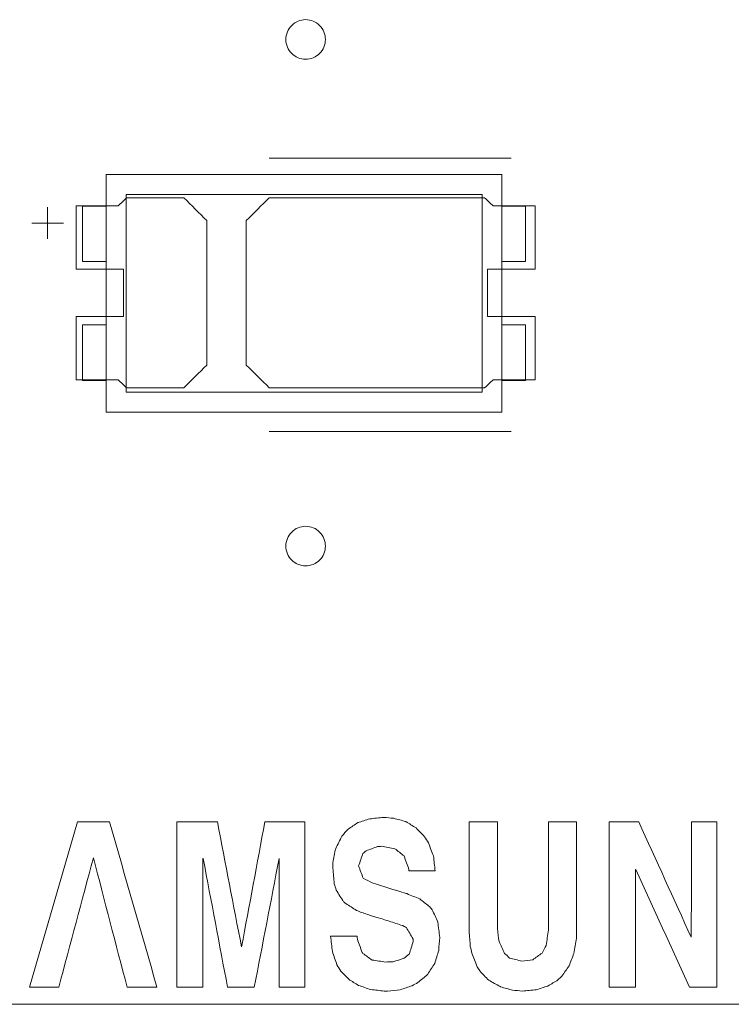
# Model space of a CAD drawing. Header units: inches. Extents: x -35 to 647, y 178 to 608.
# Tile 146 of 234: x 466 to 475, y 551 to 563. Entities that reach past the tile are written whole.
import ezdxf

# ---------------------------------------------------------------- set-up
doc = ezdxf.new("R2010")
doc.units = ezdxf.units.IN
doc.header["$MEASUREMENT"] = 0
doc.layers.add('1', color=7, linetype='Continuous')

# ---------------------------------------------------------------- blocks, each defined once
blk = doc.blocks.new('block 224')
at = {"layer": '1', "color": 155, "lineweight": 18, "true_color": 0x4c7299}
blk.add_lwpolyline([(472.476, 561.118), (472.176, 561.118)], dxfattribs=at)
blk = doc.blocks.new('block 489')
at = {"layer": '1', "color": 155, "lineweight": 18, "true_color": 0x4c7299}
blk.add_lwpolyline([(471.926, 558.768), (467.426, 558.768)], dxfattribs=at)
blk = doc.blocks.new('block 490')
at = {"layer": '1', "color": 155, "lineweight": 18, "true_color": 0x4c7299}
blk.add_lwpolyline([(471.926, 561.268), (471.926, 558.768)], dxfattribs=at)
blk = doc.blocks.new('block 491')
at = {"layer": '1', "color": 155, "lineweight": 18, "true_color": 0x4c7299}
blk.add_lwpolyline([(467.426, 561.268), (471.926, 561.268)], dxfattribs=at)
blk = doc.blocks.new('block 492')
at = {"layer": '1', "color": 155, "lineweight": 18, "true_color": 0x4c7299}
blk.add_lwpolyline([(472.176, 558.518), (472.176, 561.518)], dxfattribs=at)
blk = doc.blocks.new('block 493')
at = {"layer": '1', "color": 155, "lineweight": 18, "true_color": 0x4c7299}
blk.add_lwpolyline([(467.176, 561.518), (467.176, 558.518)], dxfattribs=at)
blk = doc.blocks.new('block 494')
at = {"layer": '1', "color": 155, "lineweight": 18, "true_color": 0x4c7299}
blk.add_lwpolyline([(467.176, 558.518), (472.176, 558.518)], dxfattribs=at)
blk = doc.blocks.new('block 495')
at = {"layer": '1', "color": 155, "lineweight": 18, "true_color": 0x4c7299}
blk.add_lwpolyline([(467.426, 558.768), (467.426, 561.268)], dxfattribs=at)
blk = doc.blocks.new('block 496')
at = {"layer": '1', "color": 155, "lineweight": 18, "true_color": 0x4c7299}
blk.add_lwpolyline([(472.176, 559.618), (472.476, 559.618)], dxfattribs=at)
blk = doc.blocks.new('block 497')
at = {"layer": '1', "color": 155, "lineweight": 18, "true_color": 0x4c7299}
blk.add_lwpolyline([(466.876, 558.918), (467.176, 558.918)], dxfattribs=at)
blk = doc.blocks.new('block 498')
at = {"layer": '1', "color": 155, "lineweight": 18, "true_color": 0x4c7299}
blk.add_lwpolyline([(466.876, 559.618), (466.876, 558.918)], dxfattribs=at)
blk = doc.blocks.new('block 499')
at = {"layer": '1', "color": 155, "lineweight": 18, "true_color": 0x4c7299}
blk.add_lwpolyline([(472.176, 561.518), (467.176, 561.518)], dxfattribs=at)
blk = doc.blocks.new('block 500')
at = {"layer": '1', "color": 155, "lineweight": 18, "true_color": 0x4c7299}
blk.add_lwpolyline([(466.876, 560.418), (466.876, 561.118)], dxfattribs=at)
blk = doc.blocks.new('block 501')
at = {"layer": '1', "color": 155, "lineweight": 18, "true_color": 0x4c7299}
blk.add_lwpolyline([(466.876, 561.118), (467.176, 561.118)], dxfattribs=at)
blk = doc.blocks.new('block 502')
at = {"layer": '1', "color": 155, "lineweight": 18, "true_color": 0x4c7299}
blk.add_lwpolyline([(467.176, 560.418), (466.876, 560.418)], dxfattribs=at)
blk = doc.blocks.new('block 503')
at = {"layer": '1', "color": 155, "lineweight": 18, "true_color": 0x4c7299}
blk.add_lwpolyline([(472.476, 558.918), (472.176, 558.918)], dxfattribs=at)
blk = doc.blocks.new('block 504')
at = {"layer": '1', "color": 155, "lineweight": 18, "true_color": 0x4c7299}
blk.add_lwpolyline([(472.476, 559.618), (472.476, 558.918)], dxfattribs=at)
blk = doc.blocks.new('block 505')
at = {"layer": '1', "color": 155, "lineweight": 18, "true_color": 0x4c7299}
blk.add_lwpolyline([(467.176, 559.618), (466.876, 559.618)], dxfattribs=at)
blk = doc.blocks.new('block 506')
at = {"layer": '1', "color": 155, "lineweight": 18, "true_color": 0x4c7299}
blk.add_lwpolyline([(472.476, 560.418), (472.476, 561.118)], dxfattribs=at)
blk = doc.blocks.new('block 507')
at = {"layer": '1', "color": 155, "lineweight": 18, "true_color": 0x4c7299}
blk.add_lwpolyline([(472.176, 560.418), (472.476, 560.418)], dxfattribs=at)
blk = doc.blocks.new('block 1525')
at = {"layer": '1', "color": 18, "lineweight": 13, "true_color": 0x4c0000}
blk.add_lwpolyline([(518.564, 551.036), (409.677, 551.036)], dxfattribs=at)
blk = doc.blocks.new('block 1533')
at = {"layer": '1', "color": 18, "lineweight": 13, "true_color": 0x4c0000}
blk.add_lwpolyline([(472.295, 558.271), (469.235, 558.271)], dxfattribs=at)
blk = doc.blocks.new('block 1561')
at = {"layer": '1', "color": 18, "lineweight": 13, "true_color": 0x4c0000}
blk.add_lwpolyline([(518.564, 551.036), (409.677, 551.036)], dxfattribs=at)
blk = doc.blocks.new('block 1562')
at = {"layer": '1', "color": 18, "lineweight": 13, "true_color": 0x4c0000}
blk.add_lwpolyline([(472.295, 558.271), (469.235, 558.271)], dxfattribs=at)
blk = doc.blocks.new('block 1622')
at = {"layer": '1', "color": 18, "lineweight": 13, "true_color": 0x4c0000}
blk.add_lwpolyline([(472.295, 561.725), (469.235, 561.725)], dxfattribs=at)
blk = doc.blocks.new('block 1623')
at = {"layer": '1', "color": 18, "lineweight": 13, "true_color": 0x4c0000}
blk.add_lwpolyline([(466.235, 560.906), (466.635, 560.906)], dxfattribs=at)
blk = doc.blocks.new('block 1624')
at = {"layer": '1', "color": 18, "lineweight": 13, "true_color": 0x4c0000}
blk.add_lwpolyline([(466.434, 560.707), (466.434, 561.107)], dxfattribs=at)
blk = doc.blocks.new('block 1688')
at = {"layer": '1', "color": 18, "lineweight": 13, "true_color": 0x4c0000}
blk.add_lwpolyline([(466.235, 560.906), (466.635, 560.906)], dxfattribs=at)
blk = doc.blocks.new('block 1706')
at = {"layer": '1', "color": 18, "lineweight": 13, "true_color": 0x4c0000}
blk.add_lwpolyline([(466.434, 560.707), (466.434, 561.107)], dxfattribs=at)
blk = doc.blocks.new('block 1708')
at = {"layer": '1', "color": 18, "lineweight": 13, "true_color": 0x4c0000}
blk.add_lwpolyline([(472.295, 561.725), (469.235, 561.725)], dxfattribs=at)
blk = doc.blocks.new('block 5734')
at = {"layer": '1', "color": 155, "lineweight": 18, "true_color": 0x4c7299}
blk.add_lwpolyline([(518.564, 551.036), (409.677, 551.036)], dxfattribs=at)
blk = doc.blocks.new('block 5766')
at = {"layer": '1', "color": 18, "lineweight": 13, "true_color": 0x4c0000}
blk.add_lwpolyline([(516.242, 551.036), (441.432, 551.036), (422.73, 551.036)], dxfattribs=at)
blk = doc.blocks.new('block 5769')
at = {"layer": '1', "color": 18, "lineweight": 13, "true_color": 0x4c0000}
blk.add_lwpolyline([(516.242, 551.036), (441.432, 551.036), (422.73, 551.036)], dxfattribs=at)
blk = doc.blocks.new('block 5778')
at = {"layer": '1', "color": 18, "lineweight": 13, "true_color": 0x4c0000}
blk.add_open_spline([(472.595, 560.325), (472.595, 560.591), (472.595, 560.858), (472.595, 561.125), (472.419, 561.125), (472.242, 561.125), (472.065, 561.125), (472.029, 561.158), (471.994, 561.191), (471.958, 561.225), (471.05, 561.225), (470.143, 561.225), (469.235, 561.225), (469.138, 561.129), (469.042, 561.033), (468.945, 560.937), (468.945, 560.329), (468.945, 559.721), (468.945, 559.112), (469.042, 559.016), (469.138, 558.92), (469.235, 558.825), (470.143, 558.825), (471.05, 558.825), (471.958, 558.825), (471.994, 558.858), (472.029, 558.891), (472.065, 558.925), (472.242, 558.925), (472.419, 558.925), (472.595, 558.925), (472.595, 559.191), (472.595, 559.458), (472.595, 559.725), (472.395, 559.725), (472.195, 559.725), (471.995, 559.725), (471.995, 559.925), (471.995, 560.125), (471.995, 560.325), (472.195, 560.325), (472.395, 560.325), (472.595, 560.325)], degree=3, knots=[0, 0, 0, 0, 1, 1, 1, 2, 2, 2, 3, 3, 3, 4, 4, 4, 5, 5, 5, 6, 6, 6, 7, 7, 7, 8, 8, 8, 9, 9, 9, 10, 10, 10, 11, 11, 11, 12, 12, 12, 13, 13, 13, 14, 14, 14, 14], dxfattribs=at)
blk = doc.blocks.new('block 5779')
at = {"layer": '1', "color": 18, "lineweight": 13, "true_color": 0x4c0000}
blk.add_open_spline([(472.595, 560.325), (472.595, 560.591), (472.595, 560.858), (472.595, 561.125), (472.419, 561.125), (472.242, 561.125), (472.065, 561.125), (472.029, 561.158), (471.994, 561.191), (471.958, 561.225), (471.05, 561.225), (470.143, 561.225), (469.235, 561.225), (469.138, 561.129), (469.042, 561.033), (468.945, 560.937), (468.945, 560.329), (468.945, 559.721), (468.945, 559.112), (469.042, 559.016), (469.138, 558.92), (469.235, 558.825), (470.143, 558.825), (471.05, 558.825), (471.958, 558.825), (471.994, 558.858), (472.029, 558.891), (472.065, 558.925), (472.242, 558.925), (472.419, 558.925), (472.595, 558.925), (472.595, 559.191), (472.595, 559.458), (472.595, 559.725), (472.395, 559.725), (472.195, 559.725), (471.995, 559.725), (471.995, 559.925), (471.995, 560.125), (471.995, 560.325), (472.195, 560.325), (472.395, 560.325), (472.595, 560.325)], degree=3, knots=[0, 0, 0, 0, 1, 1, 1, 2, 2, 2, 3, 3, 3, 4, 4, 4, 5, 5, 5, 6, 6, 6, 7, 7, 7, 8, 8, 8, 9, 9, 9, 10, 10, 10, 11, 11, 11, 12, 12, 12, 13, 13, 13, 14, 14, 14, 14], dxfattribs=at)
blk = doc.blocks.new('block 5780')
at = {"layer": '1', "color": 18, "lineweight": 13, "true_color": 0x4c0000}
blk.add_open_spline([(468.156, 561.225), (468.252, 561.129), (468.349, 561.033), (468.445, 560.937), (468.445, 560.329), (468.445, 559.721), (468.445, 559.112), (468.349, 559.016), (468.252, 558.92), (468.156, 558.825), (467.915, 558.825), (467.674, 558.825), (467.433, 558.825), (467.397, 558.858), (467.361, 558.891), (467.326, 558.925), (467.149, 558.925), (466.972, 558.925), (466.795, 558.925), (466.795, 559.191), (466.795, 559.458), (466.795, 559.725), (466.995, 559.725), (467.195, 559.725), (467.395, 559.725), (467.395, 559.925), (467.395, 560.125), (467.395, 560.325), (467.195, 560.325), (466.995, 560.325), (466.795, 560.325), (466.795, 560.591), (466.795, 560.858), (466.795, 561.125), (466.972, 561.125), (467.149, 561.125), (467.326, 561.125), (467.361, 561.158), (467.397, 561.191), (467.433, 561.225), (467.674, 561.225), (467.915, 561.225), (468.156, 561.225)], degree=3, knots=[0, 0, 0, 0, 1, 1, 1, 2, 2, 2, 3, 3, 3, 4, 4, 4, 5, 5, 5, 6, 6, 6, 7, 7, 7, 8, 8, 8, 9, 9, 9, 10, 10, 10, 11, 11, 11, 12, 12, 12, 13, 13, 13, 14, 14, 14, 14], dxfattribs=at)
blk = doc.blocks.new('block 5781')
at = {"layer": '1', "color": 18, "lineweight": 13, "true_color": 0x4c0000}
blk.add_open_spline([(468.156, 561.225), (468.252, 561.129), (468.349, 561.033), (468.445, 560.937), (468.445, 560.329), (468.445, 559.721), (468.445, 559.112), (468.349, 559.016), (468.252, 558.92), (468.156, 558.825), (467.915, 558.825), (467.674, 558.825), (467.433, 558.825), (467.397, 558.858), (467.361, 558.891), (467.326, 558.925), (467.149, 558.925), (466.972, 558.925), (466.795, 558.925), (466.795, 559.191), (466.795, 559.458), (466.795, 559.725), (466.995, 559.725), (467.195, 559.725), (467.395, 559.725), (467.395, 559.925), (467.395, 560.125), (467.395, 560.325), (467.195, 560.325), (466.995, 560.325), (466.795, 560.325), (466.795, 560.591), (466.795, 560.858), (466.795, 561.125), (466.972, 561.125), (467.149, 561.125), (467.326, 561.125), (467.361, 561.158), (467.397, 561.191), (467.433, 561.225), (467.674, 561.225), (467.915, 561.225), (468.156, 561.225)], degree=3, knots=[0, 0, 0, 0, 1, 1, 1, 2, 2, 2, 3, 3, 3, 4, 4, 4, 5, 5, 5, 6, 6, 6, 7, 7, 7, 8, 8, 8, 9, 9, 9, 10, 10, 10, 11, 11, 11, 12, 12, 12, 13, 13, 13, 14, 14, 14, 14], dxfattribs=at)
blk = doc.blocks.new('block 5919')
at = {"layer": '1', "color": 18, "lineweight": 13, "true_color": 0x4c0000}
blk.add_open_spline([(472.595, 560.325), (472.595, 560.591), (472.595, 560.858), (472.595, 561.125), (472.419, 561.125), (472.242, 561.125), (472.065, 561.125), (472.029, 561.158), (471.994, 561.191), (471.958, 561.225), (471.05, 561.225), (470.143, 561.225), (469.235, 561.225), (469.138, 561.129), (469.042, 561.033), (468.945, 560.937), (468.945, 560.329), (468.945, 559.721), (468.945, 559.112), (469.042, 559.016), (469.138, 558.92), (469.235, 558.825), (470.143, 558.825), (471.05, 558.825), (471.958, 558.825), (471.994, 558.858), (472.029, 558.891), (472.065, 558.925), (472.242, 558.925), (472.419, 558.925), (472.595, 558.925), (472.595, 559.191), (472.595, 559.458), (472.595, 559.725), (472.395, 559.725), (472.195, 559.725), (471.995, 559.725), (471.995, 559.925), (471.995, 560.125), (471.995, 560.325), (472.195, 560.325), (472.395, 560.325), (472.595, 560.325)], degree=3, knots=[0, 0, 0, 0, 1, 1, 1, 2, 2, 2, 3, 3, 3, 4, 4, 4, 5, 5, 5, 6, 6, 6, 7, 7, 7, 8, 8, 8, 9, 9, 9, 10, 10, 10, 11, 11, 11, 12, 12, 12, 13, 13, 13, 14, 14, 14, 14], dxfattribs=at)
blk = doc.blocks.new('block 5948')
at = {"layer": '1', "color": 18, "lineweight": 13, "true_color": 0x4c0000}
blk.add_open_spline([(468.156, 561.225), (468.252, 561.129), (468.349, 561.033), (468.445, 560.937), (468.445, 560.329), (468.445, 559.721), (468.445, 559.112), (468.349, 559.016), (468.252, 558.92), (468.156, 558.825), (467.915, 558.825), (467.674, 558.825), (467.433, 558.825), (467.397, 558.858), (467.361, 558.891), (467.326, 558.925), (467.149, 558.925), (466.972, 558.925), (466.795, 558.925), (466.795, 559.191), (466.795, 559.458), (466.795, 559.725), (466.995, 559.725), (467.195, 559.725), (467.395, 559.725), (467.395, 559.925), (467.395, 560.125), (467.395, 560.325), (467.195, 560.325), (466.995, 560.325), (466.795, 560.325), (466.795, 560.591), (466.795, 560.858), (466.795, 561.125), (466.972, 561.125), (467.149, 561.125), (467.326, 561.125), (467.361, 561.158), (467.397, 561.191), (467.433, 561.225), (467.674, 561.225), (467.915, 561.225), (468.156, 561.225)], degree=3, knots=[0, 0, 0, 0, 1, 1, 1, 2, 2, 2, 3, 3, 3, 4, 4, 4, 5, 5, 5, 6, 6, 6, 7, 7, 7, 8, 8, 8, 9, 9, 9, 10, 10, 10, 11, 11, 11, 12, 12, 12, 13, 13, 13, 14, 14, 14, 14], dxfattribs=at)
blk = doc.blocks.new('block 5990')
at = {"layer": '1', "color": 18, "lineweight": 13, "true_color": 0x4c0000}
blk.add_open_spline([(472.595, 560.325), (472.595, 560.591), (472.595, 560.858), (472.595, 561.125), (472.419, 561.125), (472.242, 561.125), (472.065, 561.125), (472.029, 561.158), (471.994, 561.191), (471.958, 561.225), (471.05, 561.225), (470.143, 561.225), (469.235, 561.225), (469.138, 561.129), (469.042, 561.033), (468.945, 560.937), (468.945, 560.329), (468.945, 559.721), (468.945, 559.112), (469.042, 559.016), (469.138, 558.92), (469.235, 558.825), (470.143, 558.825), (471.05, 558.825), (471.958, 558.825), (471.994, 558.858), (472.029, 558.891), (472.065, 558.925), (472.242, 558.925), (472.419, 558.925), (472.595, 558.925), (472.595, 559.191), (472.595, 559.458), (472.595, 559.725), (472.395, 559.725), (472.195, 559.725), (471.995, 559.725), (471.995, 559.925), (471.995, 560.125), (471.995, 560.325), (472.195, 560.325), (472.395, 560.325), (472.595, 560.325)], degree=3, knots=[0, 0, 0, 0, 1, 1, 1, 2, 2, 2, 3, 3, 3, 4, 4, 4, 5, 5, 5, 6, 6, 6, 7, 7, 7, 8, 8, 8, 9, 9, 9, 10, 10, 10, 11, 11, 11, 12, 12, 12, 13, 13, 13, 14, 14, 14, 14], dxfattribs=at)
blk = doc.blocks.new('block 5998')
at = {"layer": '1', "color": 18, "lineweight": 13, "true_color": 0x4c0000}
blk.add_open_spline([(468.156, 561.225), (468.252, 561.129), (468.349, 561.033), (468.445, 560.937), (468.445, 560.329), (468.445, 559.721), (468.445, 559.112), (468.349, 559.016), (468.252, 558.92), (468.156, 558.825), (467.915, 558.825), (467.674, 558.825), (467.433, 558.825), (467.397, 558.858), (467.361, 558.891), (467.326, 558.925), (467.149, 558.925), (466.972, 558.925), (466.795, 558.925), (466.795, 559.191), (466.795, 559.458), (466.795, 559.725), (466.995, 559.725), (467.195, 559.725), (467.395, 559.725), (467.395, 559.925), (467.395, 560.125), (467.395, 560.325), (467.195, 560.325), (466.995, 560.325), (466.795, 560.325), (466.795, 560.591), (466.795, 560.858), (466.795, 561.125), (466.972, 561.125), (467.149, 561.125), (467.326, 561.125), (467.361, 561.158), (467.397, 561.191), (467.433, 561.225), (467.674, 561.225), (467.915, 561.225), (468.156, 561.225)], degree=3, knots=[0, 0, 0, 0, 1, 1, 1, 2, 2, 2, 3, 3, 3, 4, 4, 4, 5, 5, 5, 6, 6, 6, 7, 7, 7, 8, 8, 8, 9, 9, 9, 10, 10, 10, 11, 11, 11, 12, 12, 12, 13, 13, 13, 14, 14, 14, 14], dxfattribs=at)
blk = doc.blocks.new('block 6042')
at = {"layer": '1', "color": 18, "lineweight": 13, "true_color": 0x4c0000}
blk.add_open_spline([(467.216, 553.342), (467.416, 552.645), (467.616, 551.949), (467.816, 551.252), (467.69, 551.252), (467.564, 551.252), (467.439, 551.252), (467.296, 551.797), (467.154, 552.343), (467.012, 552.888), (466.866, 552.343), (466.72, 551.797), (466.574, 551.252), (466.45, 551.252), (466.326, 551.252), (466.203, 551.252), (466.406, 551.949), (466.608, 552.645), (466.811, 553.342), (466.946, 553.342), (467.081, 553.342), (467.216, 553.342)], degree=3, knots=[0, 0, 0, 0, 1, 1, 1, 2, 2, 2, 3, 3, 3, 4, 4, 4, 5, 5, 5, 6, 6, 6, 7, 7, 7, 7], dxfattribs=at)
blk = doc.blocks.new('block 6043')
at = {"layer": '1', "color": 18, "lineweight": 13, "true_color": 0x4c0000}
blk.add_open_spline([(468.58, 553.342), (468.682, 552.815), (468.783, 552.288), (468.885, 551.762), (468.985, 552.288), (469.083, 552.815), (469.18, 553.342), (469.349, 553.342), (469.517, 553.342), (469.686, 553.342), (469.686, 552.645), (469.686, 551.949), (469.686, 551.252), (469.577, 551.252), (469.468, 551.252), (469.36, 551.252), (469.36, 551.794), (469.36, 552.335), (469.36, 552.877), (469.255, 552.335), (469.151, 551.794), (469.046, 551.252), (468.934, 551.252), (468.821, 551.252), (468.708, 551.252), (468.606, 551.794), (468.503, 552.335), (468.401, 552.877), (468.399, 552.877), (468.397, 552.877), (468.395, 552.877), (468.395, 552.335), (468.395, 551.794), (468.395, 551.252), (468.285, 551.252), (468.175, 551.252), (468.066, 551.252), (468.066, 551.949), (468.066, 552.645), (468.066, 553.342), (468.237, 553.342), (468.409, 553.342), (468.58, 553.342)], degree=3, knots=[0, 0, 0, 0, 1, 1, 1, 2, 2, 2, 3, 3, 3, 4, 4, 4, 5, 5, 5, 6, 6, 6, 7, 7, 7, 8, 8, 8, 9, 9, 9, 10, 10, 10, 11, 11, 11, 12, 12, 12, 13, 13, 13, 14, 14, 14, 14], dxfattribs=at)
blk = doc.blocks.new('block 6044')
at = {"layer": '1', "color": 18, "lineweight": 13, "true_color": 0x4c0000}
blk.add_open_spline([(470.346, 551.895), (470.347, 551.882), (470.348, 551.87), (470.349, 551.858), (470.37, 551.802), (470.39, 551.747), (470.41, 551.691), (470.413, 551.688), (470.416, 551.684), (470.419, 551.68), (470.458, 551.652), (470.496, 551.624), (470.535, 551.595), (470.592, 551.587), (470.649, 551.578), (470.706, 551.57), (470.737, 551.571), (470.768, 551.572), (470.8, 551.573), (470.847, 551.588), (470.893, 551.603), (470.94, 551.618), (470.961, 551.635), (470.983, 551.652), (471.004, 551.669), (471.021, 551.723), (471.038, 551.778), (471.056, 551.832), (471.055, 551.842), (471.054, 551.851), (471.053, 551.861), (471.025, 551.909), (470.998, 551.957), (470.97, 552.005), (470.954, 552.014), (470.938, 552.022), (470.922, 552.031), (470.865, 552.05), (470.808, 552.068), (470.751, 552.086), (470.691, 552.105), (470.631, 552.123), (470.572, 552.142), (470.551, 552.148), (470.531, 552.154), (470.511, 552.16), (470.464, 552.176), (470.417, 552.192), (470.371, 552.208), (470.36, 552.213), (470.35, 552.218), (470.34, 552.223), (470.294, 552.251), (470.249, 552.28), (470.203, 552.308), (470.194, 552.315), (470.185, 552.323), (470.176, 552.33), (470.144, 552.379), (470.113, 552.429), (470.081, 552.478), (470.073, 552.505), (470.065, 552.532), (470.057, 552.559), (470.051, 552.624), (470.045, 552.689), (470.039, 552.755), (470.039, 552.778), (470.039, 552.801), (470.039, 552.825), (470.051, 552.885), (470.063, 552.945), (470.075, 553.006), (470.102, 553.057), (470.128, 553.109), (470.154, 553.161), (470.18, 553.19), (470.205, 553.22), (470.231, 553.249), (470.272, 553.276), (470.314, 553.304), (470.355, 553.331), (470.405, 553.347), (470.455, 553.363), (470.505, 553.379), (470.563, 553.385), (470.622, 553.391), (470.681, 553.397), (470.724, 553.393), (470.766, 553.39), (470.809, 553.386), (470.86, 553.372), (470.911, 553.359), (470.961, 553.345), (471.005, 553.318), (471.049, 553.291), (471.092, 553.264), (471.128, 553.227), (471.163, 553.19), (471.199, 553.153), (471.215, 553.128), (471.231, 553.102), (471.247, 553.076), (471.269, 553.021), (471.29, 552.965), (471.311, 552.91), (471.318, 552.847), (471.326, 552.784), (471.333, 552.721), (471.222, 552.721), (471.111, 552.721), (471.001, 552.721), (471.001, 552.728), (471.001, 552.734), (471.001, 552.74), (470.981, 552.797), (470.96, 552.853), (470.94, 552.91), (470.899, 552.943), (470.862, 552.972), (470.824, 553.002), (470.767, 553.012), (470.711, 553.022), (470.654, 553.032), (470.638, 553.03), (470.621, 553.029), (470.605, 553.028), (470.556, 553.011), (470.508, 552.993), (470.459, 552.976), (470.446, 552.965), (470.433, 552.954), (470.419, 552.943), (470.401, 552.89), (470.383, 552.837), (470.365, 552.784), (470.384, 552.733), (470.403, 552.681), (470.422, 552.629), (470.461, 552.609), (470.499, 552.59), (470.538, 552.57), (470.678, 552.525), (470.815, 552.483), (470.952, 552.441), (470.96, 552.438), (470.968, 552.436), (470.976, 552.434), (471.03, 552.411), (471.084, 552.389), (471.138, 552.367), (471.176, 552.337), (471.215, 552.308), (471.254, 552.278), (471.268, 552.262), (471.282, 552.246), (471.296, 552.23), (471.319, 552.179), (471.343, 552.127), (471.366, 552.075), (471.374, 552.01), (471.382, 551.945), (471.391, 551.88), (471.386, 551.826), (471.382, 551.771), (471.378, 551.717), (471.361, 551.662), (471.344, 551.607), (471.327, 551.551), (471.297, 551.506), (471.268, 551.46), (471.238, 551.415), (471.197, 551.38), (471.155, 551.346), (471.113, 551.311), (471.089, 551.298), (471.065, 551.284), (471.04, 551.271), (470.991, 551.253), (470.941, 551.236), (470.891, 551.219), (470.837, 551.214), (470.784, 551.209), (470.73, 551.204), (470.717, 551.204), (470.703, 551.204), (470.69, 551.204), (470.632, 551.21), (470.575, 551.216), (470.517, 551.223), (470.466, 551.24), (470.415, 551.257), (470.365, 551.274), (470.323, 551.3), (470.281, 551.326), (470.24, 551.352), (470.207, 551.386), (470.175, 551.421), (470.142, 551.455), (470.125, 551.482), (470.108, 551.509), (470.091, 551.536), (470.071, 551.592), (470.052, 551.647), (470.033, 551.703), (470.026, 551.767), (470.018, 551.831), (470.011, 551.895), (470.123, 551.895), (470.235, 551.895), (470.346, 551.895)], degree=3, knots=[0, 0, 0, 0, 1, 1, 1, 2, 2, 2, 3, 3, 3, 4, 4, 4, 5, 5, 5, 6, 6, 6, 7, 7, 7, 8, 8, 8, 9, 9, 9, 10, 10, 10, 11, 11, 11, 12, 12, 12, 13, 13, 13, 14, 14, 14, 15, 15, 15, 16, 16, 16, 17, 17, 17, 18, 18, 18, 19, 19, 19, 20, 20, 20, 21, 21, 21, 22, 22, 22, 23, 23, 23, 24, 24, 24, 25, 25, 25, 26, 26, 26, 27, 27, 27, 28, 28, 28, 29, 29, 29, 30, 30, 30, 31, 31, 31, 32, 32, 32, 33, 33, 33, 34, 34, 34, 35, 35, 35, 36, 36, 36, 37, 37, 37, 38, 38, 38, 39, 39, 39, 40, 40, 40, 41, 41, 41, 42, 42, 42, 43, 43, 43, 44, 44, 44, 45, 45, 45, 46, 46, 46, 47, 47, 47, 48, 48, 48, 49, 49, 49, 50, 50, 50, 51, 51, 51, 52, 52, 52, 53, 53, 53, 54, 54, 54, 55, 55, 55, 56, 56, 56, 57, 57, 57, 58, 58, 58, 59, 59, 59, 60, 60, 60, 61, 61, 61, 62, 62, 62, 63, 63, 63, 64, 64, 64, 65, 65, 65, 66, 66, 66, 67, 67, 67, 68, 68, 68, 69, 69, 69, 70, 70, 70, 70], dxfattribs=at)
blk = doc.blocks.new('block 6045')
at = {"layer": '1', "color": 18, "lineweight": 13, "true_color": 0x4c0000}
blk.add_open_spline([(473.12, 553.342), (473.12, 552.891), (473.12, 552.441), (473.12, 551.991), (473.119, 551.951), (473.118, 551.912), (473.117, 551.872), (473.107, 551.808), (473.097, 551.744), (473.086, 551.68), (473.066, 551.627), (473.046, 551.575), (473.025, 551.522), (472.995, 551.479), (472.965, 551.435), (472.934, 551.392), (472.918, 551.376), (472.902, 551.36), (472.885, 551.344), (472.843, 551.319), (472.8, 551.293), (472.758, 551.267), (472.708, 551.251), (472.658, 551.235), (472.608, 551.219), (472.551, 551.214), (472.493, 551.209), (472.435, 551.204), (472.393, 551.208), (472.352, 551.212), (472.31, 551.215), (472.26, 551.229), (472.211, 551.242), (472.161, 551.256), (472.159, 551.257), (472.157, 551.258), (472.155, 551.26), (472.106, 551.287), (472.057, 551.314), (472.009, 551.341), (471.971, 551.38), (471.933, 551.419), (471.896, 551.459), (471.885, 551.476), (471.874, 551.493), (471.862, 551.511), (471.84, 551.568), (471.818, 551.626), (471.795, 551.684), (471.789, 551.711), (471.783, 551.738), (471.777, 551.765), (471.772, 551.831), (471.767, 551.896), (471.762, 551.961), (471.762, 552.421), (471.762, 552.881), (471.762, 553.342), (471.882, 553.342), (472.001, 553.342), (472.121, 553.342), (472.121, 552.893), (472.121, 552.443), (472.121, 551.994), (472.127, 551.939), (472.133, 551.883), (472.14, 551.828), (472.163, 551.779), (472.186, 551.73), (472.21, 551.68), (472.231, 551.661), (472.252, 551.641), (472.273, 551.621), (472.325, 551.608), (472.377, 551.594), (472.429, 551.581), (472.474, 551.587), (472.52, 551.593), (472.566, 551.599), (472.605, 551.627), (472.645, 551.656), (472.684, 551.684), (472.702, 551.716), (472.719, 551.748), (472.736, 551.78), (472.745, 551.845), (472.755, 551.91), (472.764, 551.976), (472.764, 552.431), (472.764, 552.886), (472.764, 553.342), (472.882, 553.342), (473.001, 553.342), (473.12, 553.342)], degree=3, knots=[0, 0, 0, 0, 1, 1, 1, 2, 2, 2, 3, 3, 3, 4, 4, 4, 5, 5, 5, 6, 6, 6, 7, 7, 7, 8, 8, 8, 9, 9, 9, 10, 10, 10, 11, 11, 11, 12, 12, 12, 13, 13, 13, 14, 14, 14, 15, 15, 15, 16, 16, 16, 17, 17, 17, 18, 18, 18, 19, 19, 19, 20, 20, 20, 21, 21, 21, 22, 22, 22, 23, 23, 23, 24, 24, 24, 25, 25, 25, 26, 26, 26, 27, 27, 27, 28, 28, 28, 29, 29, 29, 30, 30, 30, 31, 31, 31, 31], dxfattribs=at)
blk = doc.blocks.new('block 6046')
at = {"layer": '1', "color": 18, "lineweight": 13, "true_color": 0x4c0000}
blk.add_open_spline([(474.895, 553.342), (474.895, 552.645), (474.895, 551.949), (474.895, 551.252), (474.779, 551.252), (474.663, 551.252), (474.548, 551.252), (474.321, 551.748), (474.095, 552.244), (473.869, 552.74), (473.867, 552.74), (473.865, 552.74), (473.863, 552.74), (473.863, 552.244), (473.863, 551.748), (473.863, 551.252), (473.753, 551.252), (473.644, 551.252), (473.534, 551.252), (473.534, 551.949), (473.534, 552.645), (473.534, 553.342), (473.658, 553.342), (473.782, 553.342), (473.905, 553.342), (474.127, 552.856), (474.348, 552.37), (474.569, 551.883), (474.572, 552.37), (474.572, 552.856), (474.572, 553.342), (474.68, 553.342), (474.787, 553.342), (474.895, 553.342)], degree=3, knots=[0, 0, 0, 0, 1, 1, 1, 2, 2, 2, 3, 3, 3, 4, 4, 4, 5, 5, 5, 6, 6, 6, 7, 7, 7, 8, 8, 8, 9, 9, 9, 10, 10, 10, 11, 11, 11, 11], dxfattribs=at)
blk = doc.blocks.new('block 6058')
at = {"layer": '1', "color": 18, "lineweight": 13, "true_color": 0x4c0000}
blk.add_lwpolyline([(469.445, 556.825), (469.446, 556.848), (469.45, 556.872), (469.456, 556.896), (469.464, 556.92), (469.475, 556.942), (469.488, 556.964), (469.503, 556.984), (469.519, 557.002), (469.538, 557.019), (469.557, 557.033), (469.577, 557.045), (469.599, 557.055), (469.622, 557.063), (469.646, 557.07), (469.67, 557.073), (469.695, 557.075), (469.72, 557.073), (469.745, 557.07), (469.769, 557.063), (469.792, 557.055), (469.814, 557.045), (469.834, 557.033), (469.853, 557.019), (469.871, 557.002), (469.888, 556.984), (469.903, 556.964), (469.916, 556.942), (469.927, 556.92), (469.935, 556.896), (469.941, 556.872), (469.944, 556.848), (469.945, 556.825), (469.944, 556.801), (469.941, 556.777), (469.935, 556.753), (469.927, 556.729), (469.916, 556.707), (469.903, 556.685), (469.888, 556.665), (469.871, 556.647), (469.853, 556.63), (469.834, 556.616), (469.814, 556.604), (469.792, 556.594), (469.769, 556.586), (469.745, 556.579), (469.72, 556.576), (469.695, 556.574), (469.67, 556.576), (469.646, 556.579), (469.622, 556.586), (469.599, 556.594), (469.577, 556.604), (469.557, 556.616), (469.538, 556.63), (469.519, 556.647), (469.503, 556.665), (469.488, 556.685), (469.475, 556.707), (469.464, 556.729), (469.456, 556.753), (469.45, 556.777), (469.446, 556.801), (469.445, 556.825)], dxfattribs=at)
blk = doc.blocks.new('block 6087')
at = {"layer": '1', "color": 18, "lineweight": 13, "true_color": 0x4c0000}
blk.add_open_spline([(474.895, 553.342), (474.895, 552.645), (474.895, 551.949), (474.895, 551.252), (474.779, 551.252), (474.663, 551.252), (474.548, 551.252), (474.321, 551.748), (474.095, 552.244), (473.869, 552.74), (473.867, 552.74), (473.865, 552.74), (473.863, 552.74), (473.863, 552.244), (473.863, 551.748), (473.863, 551.252), (473.753, 551.252), (473.644, 551.252), (473.534, 551.252), (473.534, 551.949), (473.534, 552.645), (473.534, 553.342), (473.658, 553.342), (473.782, 553.342), (473.905, 553.342), (474.127, 552.856), (474.348, 552.37), (474.569, 551.883), (474.572, 552.37), (474.572, 552.856), (474.572, 553.342), (474.68, 553.342), (474.787, 553.342), (474.895, 553.342)], degree=3, knots=[0, 0, 0, 0, 1, 1, 1, 2, 2, 2, 3, 3, 3, 4, 4, 4, 5, 5, 5, 6, 6, 6, 7, 7, 7, 8, 8, 8, 9, 9, 9, 10, 10, 10, 11, 11, 11, 11], dxfattribs=at)
blk = doc.blocks.new('block 6095')
at = {"layer": '1', "color": 18, "lineweight": 13, "true_color": 0x4c0000}
blk.add_lwpolyline([(469.445, 556.825), (469.446, 556.848), (469.45, 556.872), (469.456, 556.896), (469.464, 556.92), (469.475, 556.942), (469.488, 556.964), (469.503, 556.984), (469.519, 557.002), (469.538, 557.019), (469.557, 557.033), (469.577, 557.045), (469.599, 557.055), (469.622, 557.063), (469.646, 557.07), (469.67, 557.073), (469.695, 557.075), (469.72, 557.073), (469.745, 557.07), (469.769, 557.063), (469.792, 557.055), (469.814, 557.045), (469.834, 557.033), (469.853, 557.019), (469.871, 557.002), (469.888, 556.984), (469.903, 556.964), (469.916, 556.942), (469.927, 556.92), (469.935, 556.896), (469.941, 556.872), (469.944, 556.848), (469.945, 556.825), (469.944, 556.801), (469.941, 556.777), (469.935, 556.753), (469.927, 556.729), (469.916, 556.707), (469.903, 556.685), (469.888, 556.665), (469.871, 556.647), (469.853, 556.63), (469.834, 556.616), (469.814, 556.604), (469.792, 556.594), (469.769, 556.586), (469.745, 556.579), (469.72, 556.576), (469.695, 556.574), (469.67, 556.576), (469.646, 556.579), (469.622, 556.586), (469.599, 556.594), (469.577, 556.604), (469.557, 556.616), (469.538, 556.63), (469.519, 556.647), (469.503, 556.665), (469.488, 556.685), (469.475, 556.707), (469.464, 556.729), (469.456, 556.753), (469.45, 556.777), (469.446, 556.801), (469.445, 556.825)], dxfattribs=at)
blk = doc.blocks.new('block 6104')
at = {"layer": '1', "color": 18, "lineweight": 13, "true_color": 0x4c0000}
blk.add_open_spline([(467.216, 553.342), (467.416, 552.645), (467.616, 551.949), (467.816, 551.252), (467.69, 551.252), (467.564, 551.252), (467.439, 551.252), (467.296, 551.797), (467.154, 552.343), (467.012, 552.888), (466.866, 552.343), (466.72, 551.797), (466.574, 551.252), (466.45, 551.252), (466.326, 551.252), (466.203, 551.252), (466.406, 551.949), (466.608, 552.645), (466.811, 553.342), (466.946, 553.342), (467.081, 553.342), (467.216, 553.342)], degree=3, knots=[0, 0, 0, 0, 1, 1, 1, 2, 2, 2, 3, 3, 3, 4, 4, 4, 5, 5, 5, 6, 6, 6, 7, 7, 7, 7], dxfattribs=at)
blk = doc.blocks.new('block 6109')
at = {"layer": '1', "color": 18, "lineweight": 13, "true_color": 0x4c0000}
blk.add_open_spline([(470.346, 551.895), (470.347, 551.882), (470.348, 551.87), (470.349, 551.858), (470.37, 551.802), (470.39, 551.747), (470.41, 551.691), (470.413, 551.688), (470.416, 551.684), (470.419, 551.68), (470.458, 551.652), (470.496, 551.624), (470.535, 551.595), (470.592, 551.587), (470.649, 551.578), (470.706, 551.57), (470.737, 551.571), (470.768, 551.572), (470.8, 551.573), (470.847, 551.588), (470.893, 551.603), (470.94, 551.618), (470.961, 551.635), (470.983, 551.652), (471.004, 551.669), (471.021, 551.723), (471.038, 551.778), (471.056, 551.832), (471.055, 551.842), (471.054, 551.851), (471.053, 551.861), (471.025, 551.909), (470.998, 551.957), (470.97, 552.005), (470.954, 552.014), (470.938, 552.022), (470.922, 552.031), (470.865, 552.05), (470.808, 552.068), (470.751, 552.086), (470.691, 552.105), (470.631, 552.123), (470.572, 552.142), (470.551, 552.148), (470.531, 552.154), (470.511, 552.16), (470.464, 552.176), (470.417, 552.192), (470.371, 552.208), (470.36, 552.213), (470.35, 552.218), (470.34, 552.223), (470.294, 552.251), (470.249, 552.28), (470.203, 552.308), (470.194, 552.315), (470.185, 552.323), (470.176, 552.33), (470.144, 552.379), (470.113, 552.429), (470.081, 552.478), (470.073, 552.505), (470.065, 552.532), (470.057, 552.559), (470.051, 552.624), (470.045, 552.689), (470.039, 552.755), (470.039, 552.778), (470.039, 552.801), (470.039, 552.825), (470.051, 552.885), (470.063, 552.945), (470.075, 553.006), (470.102, 553.057), (470.128, 553.109), (470.154, 553.161), (470.18, 553.19), (470.205, 553.22), (470.231, 553.249), (470.272, 553.276), (470.314, 553.304), (470.355, 553.331), (470.405, 553.347), (470.455, 553.363), (470.505, 553.379), (470.563, 553.385), (470.622, 553.391), (470.681, 553.397), (470.724, 553.393), (470.766, 553.39), (470.809, 553.386), (470.86, 553.372), (470.911, 553.359), (470.961, 553.345), (471.005, 553.318), (471.049, 553.291), (471.092, 553.264), (471.128, 553.227), (471.163, 553.19), (471.199, 553.153), (471.215, 553.128), (471.231, 553.102), (471.247, 553.076), (471.269, 553.021), (471.29, 552.965), (471.311, 552.91), (471.318, 552.847), (471.326, 552.784), (471.333, 552.721), (471.222, 552.721), (471.111, 552.721), (471.001, 552.721), (471.001, 552.728), (471.001, 552.734), (471.001, 552.74), (470.981, 552.797), (470.96, 552.853), (470.94, 552.91), (470.899, 552.943), (470.862, 552.972), (470.824, 553.002), (470.767, 553.012), (470.711, 553.022), (470.654, 553.032), (470.638, 553.03), (470.621, 553.029), (470.605, 553.028), (470.556, 553.011), (470.508, 552.993), (470.459, 552.976), (470.446, 552.965), (470.433, 552.954), (470.419, 552.943), (470.401, 552.89), (470.383, 552.837), (470.365, 552.784), (470.384, 552.733), (470.403, 552.681), (470.422, 552.629), (470.461, 552.609), (470.499, 552.59), (470.538, 552.57), (470.678, 552.525), (470.815, 552.483), (470.952, 552.441), (470.96, 552.438), (470.968, 552.436), (470.976, 552.434), (471.03, 552.411), (471.084, 552.389), (471.138, 552.367), (471.176, 552.337), (471.215, 552.308), (471.254, 552.278), (471.268, 552.262), (471.282, 552.246), (471.296, 552.23), (471.319, 552.179), (471.343, 552.127), (471.366, 552.075), (471.374, 552.01), (471.382, 551.945), (471.391, 551.88), (471.386, 551.826), (471.382, 551.771), (471.378, 551.717), (471.361, 551.662), (471.344, 551.607), (471.327, 551.551), (471.297, 551.506), (471.268, 551.46), (471.238, 551.415), (471.197, 551.38), (471.155, 551.346), (471.113, 551.311), (471.089, 551.298), (471.065, 551.284), (471.04, 551.271), (470.991, 551.253), (470.941, 551.236), (470.891, 551.219), (470.837, 551.214), (470.784, 551.209), (470.73, 551.204), (470.717, 551.204), (470.703, 551.204), (470.69, 551.204), (470.632, 551.21), (470.575, 551.216), (470.517, 551.223), (470.466, 551.24), (470.415, 551.257), (470.365, 551.274), (470.323, 551.3), (470.281, 551.326), (470.24, 551.352), (470.207, 551.386), (470.175, 551.421), (470.142, 551.455), (470.125, 551.482), (470.108, 551.509), (470.091, 551.536), (470.071, 551.592), (470.052, 551.647), (470.033, 551.703), (470.026, 551.767), (470.018, 551.831), (470.011, 551.895), (470.123, 551.895), (470.235, 551.895), (470.346, 551.895)], degree=3, knots=[0, 0, 0, 0, 1, 1, 1, 2, 2, 2, 3, 3, 3, 4, 4, 4, 5, 5, 5, 6, 6, 6, 7, 7, 7, 8, 8, 8, 9, 9, 9, 10, 10, 10, 11, 11, 11, 12, 12, 12, 13, 13, 13, 14, 14, 14, 15, 15, 15, 16, 16, 16, 17, 17, 17, 18, 18, 18, 19, 19, 19, 20, 20, 20, 21, 21, 21, 22, 22, 22, 23, 23, 23, 24, 24, 24, 25, 25, 25, 26, 26, 26, 27, 27, 27, 28, 28, 28, 29, 29, 29, 30, 30, 30, 31, 31, 31, 32, 32, 32, 33, 33, 33, 34, 34, 34, 35, 35, 35, 36, 36, 36, 37, 37, 37, 38, 38, 38, 39, 39, 39, 40, 40, 40, 41, 41, 41, 42, 42, 42, 43, 43, 43, 44, 44, 44, 45, 45, 45, 46, 46, 46, 47, 47, 47, 48, 48, 48, 49, 49, 49, 50, 50, 50, 51, 51, 51, 52, 52, 52, 53, 53, 53, 54, 54, 54, 55, 55, 55, 56, 56, 56, 57, 57, 57, 58, 58, 58, 59, 59, 59, 60, 60, 60, 61, 61, 61, 62, 62, 62, 63, 63, 63, 64, 64, 64, 65, 65, 65, 66, 66, 66, 67, 67, 67, 68, 68, 68, 69, 69, 69, 70, 70, 70, 70], dxfattribs=at)
blk = doc.blocks.new('block 6114')
at = {"layer": '1', "color": 18, "lineweight": 13, "true_color": 0x4c0000}
blk.add_open_spline([(468.58, 553.342), (468.682, 552.815), (468.783, 552.288), (468.885, 551.762), (468.985, 552.288), (469.083, 552.815), (469.18, 553.342), (469.349, 553.342), (469.517, 553.342), (469.686, 553.342), (469.686, 552.645), (469.686, 551.949), (469.686, 551.252), (469.577, 551.252), (469.468, 551.252), (469.36, 551.252), (469.36, 551.794), (469.36, 552.335), (469.36, 552.877), (469.255, 552.335), (469.151, 551.794), (469.046, 551.252), (468.934, 551.252), (468.821, 551.252), (468.708, 551.252), (468.606, 551.794), (468.503, 552.335), (468.401, 552.877), (468.399, 552.877), (468.397, 552.877), (468.395, 552.877), (468.395, 552.335), (468.395, 551.794), (468.395, 551.252), (468.285, 551.252), (468.175, 551.252), (468.066, 551.252), (468.066, 551.949), (468.066, 552.645), (468.066, 553.342), (468.237, 553.342), (468.409, 553.342), (468.58, 553.342)], degree=3, knots=[0, 0, 0, 0, 1, 1, 1, 2, 2, 2, 3, 3, 3, 4, 4, 4, 5, 5, 5, 6, 6, 6, 7, 7, 7, 8, 8, 8, 9, 9, 9, 10, 10, 10, 11, 11, 11, 12, 12, 12, 13, 13, 13, 14, 14, 14, 14], dxfattribs=at)
blk = doc.blocks.new('block 6117')
at = {"layer": '1', "color": 18, "lineweight": 13, "true_color": 0x4c0000}
blk.add_open_spline([(473.12, 553.342), (473.12, 552.891), (473.12, 552.441), (473.12, 551.991), (473.119, 551.951), (473.118, 551.912), (473.117, 551.872), (473.107, 551.808), (473.097, 551.744), (473.086, 551.68), (473.066, 551.627), (473.046, 551.575), (473.025, 551.522), (472.995, 551.479), (472.965, 551.435), (472.934, 551.392), (472.918, 551.376), (472.902, 551.36), (472.885, 551.344), (472.843, 551.319), (472.8, 551.293), (472.758, 551.267), (472.708, 551.251), (472.658, 551.235), (472.608, 551.219), (472.551, 551.214), (472.493, 551.209), (472.435, 551.204), (472.393, 551.208), (472.352, 551.212), (472.31, 551.215), (472.26, 551.229), (472.211, 551.242), (472.161, 551.256), (472.159, 551.257), (472.157, 551.258), (472.155, 551.26), (472.106, 551.287), (472.057, 551.314), (472.009, 551.341), (471.971, 551.38), (471.933, 551.419), (471.896, 551.459), (471.885, 551.476), (471.874, 551.493), (471.862, 551.511), (471.84, 551.568), (471.818, 551.626), (471.795, 551.684), (471.789, 551.711), (471.783, 551.738), (471.777, 551.765), (471.772, 551.831), (471.767, 551.896), (471.762, 551.961), (471.762, 552.421), (471.762, 552.881), (471.762, 553.342), (471.882, 553.342), (472.001, 553.342), (472.121, 553.342), (472.121, 552.893), (472.121, 552.443), (472.121, 551.994), (472.127, 551.939), (472.133, 551.883), (472.14, 551.828), (472.163, 551.779), (472.186, 551.73), (472.21, 551.68), (472.231, 551.661), (472.252, 551.641), (472.273, 551.621), (472.325, 551.608), (472.377, 551.594), (472.429, 551.581), (472.474, 551.587), (472.52, 551.593), (472.566, 551.599), (472.605, 551.627), (472.645, 551.656), (472.684, 551.684), (472.702, 551.716), (472.719, 551.748), (472.736, 551.78), (472.745, 551.845), (472.755, 551.91), (472.764, 551.976), (472.764, 552.431), (472.764, 552.886), (472.764, 553.342), (472.882, 553.342), (473.001, 553.342), (473.12, 553.342)], degree=3, knots=[0, 0, 0, 0, 1, 1, 1, 2, 2, 2, 3, 3, 3, 4, 4, 4, 5, 5, 5, 6, 6, 6, 7, 7, 7, 8, 8, 8, 9, 9, 9, 10, 10, 10, 11, 11, 11, 12, 12, 12, 13, 13, 13, 14, 14, 14, 15, 15, 15, 16, 16, 16, 17, 17, 17, 18, 18, 18, 19, 19, 19, 20, 20, 20, 21, 21, 21, 22, 22, 22, 23, 23, 23, 24, 24, 24, 25, 25, 25, 26, 26, 26, 27, 27, 27, 28, 28, 28, 29, 29, 29, 30, 30, 30, 31, 31, 31, 31], dxfattribs=at)
blk = doc.blocks.new('block 6243')
at = {"layer": '1', "color": 18, "lineweight": 13, "true_color": 0x4c0000}
blk.add_lwpolyline([(469.445, 563.225), (469.446, 563.248), (469.45, 563.272), (469.456, 563.296), (469.464, 563.32), (469.475, 563.342), (469.488, 563.364), (469.503, 563.384), (469.519, 563.402), (469.538, 563.419), (469.557, 563.433), (469.577, 563.445), (469.599, 563.455), (469.622, 563.463), (469.646, 563.47), (469.67, 563.473), (469.695, 563.475), (469.72, 563.473), (469.745, 563.47), (469.769, 563.463), (469.792, 563.455), (469.814, 563.445), (469.834, 563.433), (469.853, 563.419), (469.871, 563.402), (469.888, 563.384), (469.903, 563.364), (469.916, 563.342), (469.927, 563.32), (469.935, 563.296), (469.941, 563.272), (469.944, 563.248), (469.945, 563.225), (469.944, 563.201), (469.941, 563.177), (469.935, 563.153), (469.927, 563.129), (469.916, 563.107), (469.903, 563.085), (469.888, 563.065), (469.871, 563.047), (469.853, 563.03), (469.834, 563.016), (469.814, 563.004), (469.792, 562.994), (469.769, 562.986), (469.745, 562.979), (469.72, 562.976), (469.695, 562.974), (469.67, 562.976), (469.646, 562.979), (469.622, 562.986), (469.599, 562.994), (469.577, 563.004), (469.557, 563.016), (469.538, 563.03), (469.519, 563.047), (469.503, 563.065), (469.488, 563.085), (469.475, 563.107), (469.464, 563.129), (469.456, 563.153), (469.45, 563.177), (469.446, 563.201), (469.445, 563.225)], dxfattribs=at)
blk = doc.blocks.new('block 6284')
at = {"layer": '1', "color": 18, "lineweight": 13, "true_color": 0x4c0000}
blk.add_lwpolyline([(469.445, 563.225), (469.446, 563.248), (469.45, 563.272), (469.456, 563.296), (469.464, 563.32), (469.475, 563.342), (469.488, 563.364), (469.503, 563.384), (469.519, 563.402), (469.538, 563.419), (469.557, 563.433), (469.577, 563.445), (469.599, 563.455), (469.622, 563.463), (469.646, 563.47), (469.67, 563.473), (469.695, 563.475), (469.72, 563.473), (469.745, 563.47), (469.769, 563.463), (469.792, 563.455), (469.814, 563.445), (469.834, 563.433), (469.853, 563.419), (469.871, 563.402), (469.888, 563.384), (469.903, 563.364), (469.916, 563.342), (469.927, 563.32), (469.935, 563.296), (469.941, 563.272), (469.944, 563.248), (469.945, 563.225), (469.944, 563.201), (469.941, 563.177), (469.935, 563.153), (469.927, 563.129), (469.916, 563.107), (469.903, 563.085), (469.888, 563.065), (469.871, 563.047), (469.853, 563.03), (469.834, 563.016), (469.814, 563.004), (469.792, 562.994), (469.769, 562.986), (469.745, 562.979), (469.72, 562.976), (469.695, 562.974), (469.67, 562.976), (469.646, 562.979), (469.622, 562.986), (469.599, 562.994), (469.577, 563.004), (469.557, 563.016), (469.538, 563.03), (469.519, 563.047), (469.503, 563.065), (469.488, 563.085), (469.475, 563.107), (469.464, 563.129), (469.456, 563.153), (469.45, 563.177), (469.446, 563.201), (469.445, 563.225)], dxfattribs=at)

msp = doc.modelspace()

# ---------------------------------------------------------------- block references
at = {"layer": '1'}
for name in ['block 5766', 'block 5769', 'block 6243', 'block 6284', 'block 1622', 'block 1708', 'block 493', 'block 499', 'block 492', 'block 5780', 'block 5781', 'block 5948', 'block 5998', 'block 491', 'block 495', 'block 5778', 'block 5779', 'block 5919', 'block 5990', 'block 490', 'block 1624', 'block 1706', 'block 500', 'block 501', 'block 224', 'block 506', 'block 1623', 'block 1688', 'block 502', 'block 507', 'block 498', 'block 505', 'block 496', 'block 504', 'block 497', 'block 503', 'block 489', 'block 494', 'block 1533', 'block 1562', 'block 6058', 'block 6095', 'block 6044', 'block 6109', 'block 6042', 'block 6104', 'block 6043', 'block 6114', 'block 6045', 'block 6117', 'block 6046', 'block 6087', 'block 1525', 'block 1561', 'block 5734']:
    msp.add_blockref(name, (0, 0), dxfattribs=at)

doc.saveas('drawing.dxf')
